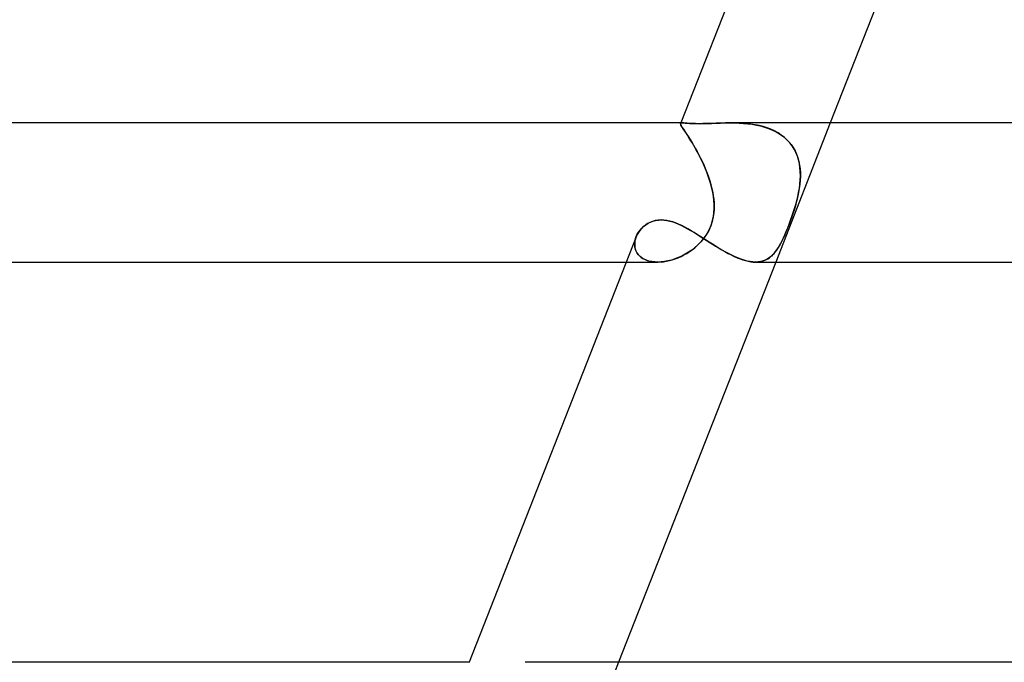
# Model space of a CAD drawing. Header units: millimetres. Extents: x -485 to 485, y -2 to 310.
# Tile 13 of 82: x -287 to -258, y 97 to 115. Entities that reach past the tile are written whole.
import ezdxf

# ---------------------------------------------------------------- set-up
doc = ezdxf.new("R2010")
doc.units = ezdxf.units.MM
doc.layers.add('HIDDEN', color=7, linetype='Continuous')
doc.layers.add('THICK', color=7, linetype='Continuous')

msp = doc.modelspace()

# ---------------------------------------------------------------- linework, layer by layer
at = {"layer": 'HIDDEN'}
for p, q in [((-267.676, 112.472), (-267.674, 112.484)), ((-267.674, 112.482), (-267.676, 112.469)), ((-267.673, 112.455), (-267.676, 112.472)), ((-267.676, 112.469), (-267.671, 112.451)), ((-267.667, 112.5), (-267.674, 112.482)), ((-267.674, 112.484), (-267.67, 112.489)), ((-267.67, 112.489), (-267.674, 112.483)), ((-267.664, 112.435), (-267.673, 112.455)), ((-267.671, 112.451), (-267.661, 112.428)), ((-267.67, 112.489), (-267.664, 112.493)), ((-267.664, 112.493), (-267.67, 112.489)), ((-267.664, 112.493), (-267.656, 112.496)), ((-267.656, 112.496), (-267.664, 112.493)), ((-267.651, 112.409), (-267.664, 112.435)), ((-267.661, 112.428), (-267.645, 112.4)), ((-267.656, 112.496), (-267.646, 112.498)), ((-267.646, 112.498), (-267.656, 112.496)), ((-267.646, 112.498), (-267.634, 112.5)), ((-267.634, 112.5), (-267.646, 112.498)), ((-267.634, 112.5), (-267.62, 112.5)), ((-267.62, 112.5), (-267.634, 112.5)), ((-267.584, 112.499), (-267.62, 112.5)), ((-267.538, 112.495), (-267.584, 112.499)), ((-267.482, 112.491), (-267.538, 112.495)), ((-267.415, 112.486), (-267.482, 112.491)), ((-267.337, 112.481), (-267.415, 112.486)), ((-267.247, 112.478), (-267.337, 112.481)), ((-267.145, 112.477), (-267.247, 112.478)), ((-267.033, 112.478), (-267.145, 112.477)), ((-266.911, 112.481), (-267.033, 112.478)), ((-266.782, 112.486), (-266.911, 112.481)), ((-266.651, 112.491), (-266.782, 112.486)), ((-266.516, 112.495), (-266.651, 112.491)), ((-266.38, 112.499), (-266.516, 112.495)), ((-266.244, 112.5), (-266.38, 112.499)), ((-266.127, 112.499), (-266.244, 112.5)), ((-266.244, 112.5), (-266.12, 112.499)), ((-266.009, 112.495), (-266.127, 112.499)), ((-266.12, 112.499), (-265.994, 112.495)), ((-265.89, 112.489), (-266.009, 112.495)), ((-265.994, 112.495), (-265.869, 112.487)), ((-265.771, 112.478), (-265.89, 112.489)), ((-265.869, 112.487), (-265.744, 112.475)), ((-265.653, 112.464), (-265.771, 112.478)), ((-265.744, 112.475), (-265.619, 112.459)), ((-265.534, 112.445), (-265.653, 112.464)), ((-265.619, 112.459), (-265.496, 112.438)), ((-265.418, 112.421), (-265.534, 112.445)), ((-265.496, 112.438), (-265.376, 112.411)), ((-265.303, 112.392), (-265.418, 112.421)), ((-263.37, 112.5), (-264.941, 108.5)), ((-267.632, 112.378), (-267.651, 112.409)), ((-267.645, 112.4), (-267.624, 112.366)), ((-267.608, 112.341), (-267.632, 112.378)), ((-267.624, 112.366), (-267.598, 112.325)), ((-267.58, 112.298), (-267.608, 112.341)), ((-267.598, 112.325), (-267.567, 112.278)), ((-267.547, 112.248), (-267.58, 112.298)), ((-267.567, 112.278), (-267.531, 112.225)), ((-267.51, 112.192), (-267.547, 112.248)), ((-267.531, 112.225), (-267.492, 112.165)), ((-267.469, 112.129), (-267.51, 112.192)), ((-267.492, 112.165), (-267.449, 112.099)), ((-265.376, 112.411), (-265.258, 112.379)), ((-265.19, 112.357), (-265.303, 112.392)), ((-265.258, 112.379), (-265.144, 112.34)), ((-265.081, 112.315), (-265.19, 112.357)), ((-265.144, 112.34), (-265.033, 112.295)), ((-264.975, 112.267), (-265.081, 112.315)), ((-265.033, 112.295), (-264.927, 112.242)), ((-264.874, 112.212), (-264.975, 112.267)), ((-264.927, 112.242), (-264.827, 112.183)), ((-264.779, 112.151), (-264.874, 112.212)), ((-264.827, 112.183), (-264.734, 112.118)), ((-264.69, 112.082), (-264.779, 112.151)), ((-267.425, 112.06), (-267.469, 112.129)), ((-267.449, 112.099), (-267.403, 112.026)), ((-267.377, 111.985), (-267.425, 112.06)), ((-267.403, 112.026), (-267.355, 111.948)), ((-267.328, 111.903), (-267.377, 111.985)), ((-267.355, 111.948), (-267.304, 111.863)), ((-267.276, 111.815), (-267.328, 111.903)), ((-267.304, 111.863), (-267.253, 111.774)), ((-264.734, 112.118), (-264.648, 112.046)), ((-264.608, 112.007), (-264.69, 112.082)), ((-264.648, 112.046), (-264.57, 111.968)), ((-264.533, 111.925), (-264.608, 112.007)), ((-264.57, 111.968), (-264.499, 111.883)), ((-264.466, 111.837), (-264.533, 111.925)), ((-264.499, 111.883), (-264.437, 111.793)), ((-267.224, 111.723), (-267.276, 111.815)), ((-267.253, 111.774), (-267.201, 111.681)), ((-267.172, 111.626), (-267.224, 111.723)), ((-267.201, 111.681), (-267.15, 111.584)), ((-267.119, 111.525), (-267.172, 111.626)), ((-267.15, 111.584), (-267.099, 111.484)), ((-264.408, 111.744), (-264.466, 111.837)), ((-264.437, 111.793), (-264.383, 111.699)), ((-264.358, 111.646), (-264.408, 111.744)), ((-264.383, 111.699), (-264.339, 111.601)), ((-264.317, 111.544), (-264.358, 111.646)), ((-264.339, 111.601), (-264.302, 111.5)), ((-267.068, 111.419), (-267.119, 111.525)), ((-267.099, 111.484), (-267.049, 111.38)), ((-267.017, 111.311), (-267.068, 111.419)), ((-267.049, 111.38), (-267.001, 111.274)), ((-266.969, 111.2), (-267.017, 111.311)), ((-264.283, 111.437), (-264.317, 111.544)), ((-264.302, 111.5), (-264.273, 111.395)), ((-264.259, 111.327), (-264.283, 111.437)), ((-264.273, 111.395), (-264.252, 111.287)), ((-264.242, 111.214), (-264.259, 111.327)), ((-264.252, 111.287), (-264.238, 111.178)), ((-267.001, 111.274), (-266.955, 111.167)), ((-266.923, 111.087), (-266.969, 111.2)), ((-266.955, 111.167), (-266.912, 111.058)), ((-266.881, 110.972), (-266.923, 111.087)), ((-266.912, 111.058), (-266.872, 110.948)), ((-264.232, 111.099), (-264.242, 111.214)), ((-264.238, 111.178), (-264.231, 111.067)), ((-264.23, 110.982), (-264.232, 111.099)), ((-264.231, 111.067), (-264.23, 110.955)), ((-266.842, 110.856), (-266.881, 110.972)), ((-266.872, 110.948), (-266.836, 110.837)), ((-266.807, 110.738), (-266.842, 110.856)), ((-266.836, 110.837), (-266.803, 110.725)), ((-266.776, 110.619), (-266.807, 110.738)), ((-266.803, 110.725), (-266.774, 110.612)), ((-264.246, 110.729), (-264.261, 110.614)), ((-264.26, 110.622), (-264.244, 110.743)), ((-264.235, 110.842), (-264.246, 110.729)), ((-264.244, 110.743), (-264.234, 110.863)), ((-264.23, 110.955), (-264.235, 110.842)), ((-264.234, 110.863), (-264.23, 110.982)), ((-266.751, 110.5), (-266.776, 110.619)), ((-266.774, 110.612), (-266.751, 110.5)), ((-266.731, 110.384), (-266.751, 110.5)), ((-266.751, 110.5), (-266.734, 110.404)), ((-264.305, 110.384), (-264.281, 110.5)), ((-264.281, 110.5), (-264.301, 110.404)), ((-264.281, 110.5), (-264.26, 110.622)), ((-264.261, 110.614), (-264.281, 110.5)), ((-266.734, 110.404), (-266.722, 110.308)), ((-266.718, 110.269), (-266.731, 110.384)), ((-266.722, 110.308), (-266.714, 110.212)), ((-266.711, 110.153), (-266.718, 110.269)), ((-266.714, 110.212), (-266.71, 110.117)), ((-266.711, 110.038), (-266.711, 110.153)), ((-264.398, 110.038), (-264.364, 110.153)), ((-264.348, 110.212), (-264.375, 110.117)), ((-264.364, 110.153), (-264.333, 110.269)), ((-264.323, 110.308), (-264.348, 110.212)), ((-264.333, 110.269), (-264.305, 110.384)), ((-264.301, 110.404), (-264.323, 110.308)), ((-266.719, 109.913), (-266.736, 109.796)), ((-266.733, 109.811), (-266.718, 109.923)), ((-266.711, 110.02), (-266.719, 109.913)), ((-266.718, 109.923), (-266.711, 110.038)), ((-266.71, 110.117), (-266.711, 110.02)), ((-264.438, 109.913), (-264.478, 109.796)), ((-264.472, 109.811), (-264.434, 109.923)), ((-264.404, 110.02), (-264.438, 109.913)), ((-264.434, 109.923), (-264.398, 110.038)), ((-264.375, 110.117), (-264.404, 110.02)), ((-268.679, 109.572), (-268.614, 109.612)), ((-268.614, 109.612), (-268.546, 109.646)), ((-268.546, 109.646), (-268.472, 109.674)), ((-268.472, 109.674), (-268.395, 109.694)), ((-268.395, 109.694), (-268.315, 109.707)), ((-268.315, 109.707), (-268.232, 109.711)), ((-268.232, 109.711), (-268.151, 109.707)), ((-268.151, 109.707), (-268.069, 109.696)), ((-268.069, 109.696), (-267.986, 109.678)), ((-267.986, 109.678), (-267.902, 109.655)), ((-267.902, 109.655), (-267.817, 109.625)), ((-267.817, 109.625), (-267.732, 109.59)), ((-267.732, 109.59), (-267.647, 109.551)), ((-266.829, 109.486), (-266.789, 109.592)), ((-266.764, 109.671), (-266.807, 109.54)), ((-266.789, 109.592), (-266.757, 109.7)), ((-266.736, 109.796), (-266.764, 109.671)), ((-266.757, 109.7), (-266.733, 109.811)), ((-264.594, 109.486), (-264.552, 109.592)), ((-264.522, 109.671), (-264.572, 109.54)), ((-264.552, 109.592), (-264.512, 109.7)), ((-264.478, 109.796), (-264.522, 109.671)), ((-264.512, 109.7), (-264.472, 109.811)), ((-268.95, 109.235), (-268.92, 109.299)), ((-268.92, 109.299), (-268.884, 109.36)), ((-268.884, 109.36), (-268.841, 109.419)), ((-268.841, 109.419), (-268.792, 109.474)), ((-268.792, 109.474), (-268.738, 109.525)), ((-268.738, 109.525), (-268.679, 109.572)), ((-267.647, 109.551), (-267.561, 109.507)), ((-267.561, 109.507), (-267.474, 109.46)), ((-267.474, 109.46), (-267.387, 109.41)), ((-267.387, 109.41), (-267.299, 109.358)), ((-267.299, 109.358), (-267.211, 109.303)), ((-267.211, 109.303), (-267.122, 109.247)), ((-266.866, 109.407), (-266.936, 109.285)), ((-266.934, 109.288), (-266.879, 109.383)), ((-266.879, 109.383), (-266.829, 109.486)), ((-266.807, 109.54), (-266.866, 109.407)), ((-264.626, 109.407), (-264.678, 109.285)), ((-264.677, 109.288), (-264.636, 109.383)), ((-264.636, 109.383), (-264.594, 109.486)), ((-264.572, 109.54), (-264.626, 109.407)), ((-268.995, 109.05), (-268.996, 108.991)), ((-268.996, 108.988), (-268.995, 109.05)), ((-268.995, 109.05), (-268.986, 109.112)), ((-268.987, 109.11), (-268.995, 109.05)), ((-268.973, 109.17), (-268.987, 109.11)), ((-268.986, 109.112), (-268.971, 109.174)), ((-268.952, 109.229), (-268.973, 109.17)), ((-268.971, 109.174), (-268.95, 109.235)), ((-267.197, 108.976), (-267.127, 109.044)), ((-267.094, 109.079), (-267.177, 108.994)), ((-267.127, 109.044), (-267.059, 109.118)), ((-267.122, 109.247), (-267.033, 109.19)), ((-267.013, 109.176), (-267.094, 109.079)), ((-267.059, 109.118), (-266.995, 109.2)), ((-267.033, 109.19), (-266.943, 109.132)), ((-266.936, 109.285), (-267.013, 109.176)), ((-266.995, 109.2), (-266.934, 109.288)), ((-266.943, 109.132), (-266.853, 109.074)), ((-266.853, 109.074), (-266.762, 109.017)), ((-266.762, 109.017), (-266.672, 108.96)), ((-264.833, 108.976), (-264.795, 109.044)), ((-264.776, 109.079), (-264.822, 108.994)), ((-264.795, 109.044), (-264.756, 109.118)), ((-264.728, 109.176), (-264.776, 109.079)), ((-264.756, 109.118), (-264.717, 109.2)), ((-264.678, 109.285), (-264.728, 109.176)), ((-264.717, 109.2), (-264.677, 109.288)), ((-268.996, 108.991), (-268.99, 108.932)), ((-268.99, 108.928), (-268.996, 108.988)), ((-268.99, 108.932), (-268.978, 108.876)), ((-268.976, 108.868), (-268.99, 108.928)), ((-268.978, 108.876), (-268.958, 108.821)), ((-268.954, 108.811), (-268.976, 108.868)), ((-268.958, 108.821), (-268.932, 108.769)), ((-268.924, 108.757), (-268.954, 108.811)), ((-268.932, 108.769), (-268.898, 108.721)), ((-268.887, 108.707), (-268.924, 108.757)), ((-267.579, 108.706), (-267.498, 108.751)), ((-267.446, 108.783), (-267.542, 108.725)), ((-267.498, 108.751), (-267.418, 108.801)), ((-267.353, 108.847), (-267.446, 108.783)), ((-267.418, 108.801), (-267.342, 108.855)), ((-267.263, 108.918), (-267.353, 108.847)), ((-267.342, 108.855), (-267.268, 108.913)), ((-267.268, 108.913), (-267.197, 108.976)), ((-267.177, 108.994), (-267.263, 108.918)), ((-266.672, 108.96), (-266.581, 108.905)), ((-266.581, 108.905), (-266.491, 108.851)), ((-266.491, 108.851), (-266.4, 108.8)), ((-266.4, 108.8), (-266.311, 108.751)), ((-266.311, 108.751), (-266.223, 108.706)), ((-265.032, 108.706), (-264.989, 108.751)), ((-264.963, 108.783), (-265.013, 108.725)), ((-264.989, 108.751), (-264.948, 108.801)), ((-264.914, 108.847), (-264.963, 108.783)), ((-264.948, 108.801), (-264.909, 108.855)), ((-264.868, 108.918), (-264.914, 108.847)), ((-264.909, 108.855), (-264.87, 108.913)), ((-264.87, 108.913), (-264.833, 108.976)), ((-264.822, 108.994), (-264.868, 108.918)), ((-269.239, 108.5), (-268.336, 108.5)), ((-268.898, 108.721), (-268.858, 108.676)), ((-268.841, 108.661), (-268.887, 108.707)), ((-268.858, 108.676), (-268.811, 108.636)), ((-268.788, 108.62), (-268.841, 108.661)), ((-268.811, 108.636), (-268.758, 108.6)), ((-268.727, 108.583), (-268.788, 108.62)), ((-268.758, 108.6), (-268.698, 108.57)), ((-268.659, 108.553), (-268.727, 108.583)), ((-268.698, 108.57), (-268.633, 108.544)), ((-268.585, 108.53), (-268.659, 108.553)), ((-268.633, 108.544), (-268.563, 108.525)), ((-268.505, 108.513), (-268.585, 108.53)), ((-268.563, 108.525), (-268.489, 108.511)), ((-268.42, 108.503), (-268.505, 108.513)), ((-268.489, 108.511), (-268.412, 108.502)), ((-268.33, 108.5), (-268.42, 108.503)), ((-268.412, 108.502), (-268.33, 108.5)), ((-268.236, 108.504), (-268.33, 108.5)), ((-268.33, 108.5), (-268.25, 108.503)), ((-268.25, 108.503), (-268.167, 108.511)), ((-268.14, 108.515), (-268.236, 108.504)), ((-268.167, 108.511), (-268.084, 108.525)), ((-268.041, 108.533), (-268.14, 108.515)), ((-268.084, 108.525), (-267.999, 108.543)), ((-267.941, 108.558), (-268.041, 108.533)), ((-267.999, 108.543), (-267.914, 108.566)), ((-267.841, 108.59), (-267.941, 108.558)), ((-267.914, 108.566), (-267.829, 108.594)), ((-267.741, 108.629), (-267.841, 108.59)), ((-267.829, 108.594), (-267.745, 108.627)), ((-267.745, 108.627), (-267.661, 108.664)), ((-267.641, 108.674), (-267.741, 108.629)), ((-267.661, 108.664), (-267.579, 108.706)), ((-267.542, 108.725), (-267.641, 108.674)), ((-266.223, 108.706), (-266.136, 108.664)), ((-266.136, 108.664), (-266.05, 108.626)), ((-266.05, 108.626), (-265.966, 108.593)), ((-265.966, 108.593), (-265.884, 108.565)), ((-265.884, 108.565), (-265.805, 108.541)), ((-265.805, 108.541), (-265.729, 108.523)), ((-265.729, 108.523), (-265.655, 108.51)), ((-265.655, 108.51), (-265.585, 108.502)), ((-265.585, 108.502), (-265.517, 108.5)), ((-265.442, 108.504), (-265.517, 108.5)), ((-265.517, 108.5), (-265.452, 108.503)), ((-265.452, 108.503), (-265.39, 108.511)), ((-265.37, 108.515), (-265.442, 108.504)), ((-265.39, 108.511), (-265.331, 108.525)), ((-265.303, 108.533), (-265.37, 108.515)), ((-265.331, 108.525), (-265.275, 108.543)), ((-265.239, 108.558), (-265.303, 108.533)), ((-265.275, 108.543), (-265.222, 108.566)), ((-265.178, 108.59), (-265.239, 108.558)), ((-265.222, 108.566), (-265.171, 108.594)), ((-265.12, 108.629), (-265.178, 108.59)), ((-265.171, 108.594), (-265.123, 108.627)), ((-265.123, 108.627), (-265.076, 108.664)), ((-265.065, 108.674), (-265.12, 108.629)), ((-265.076, 108.664), (-265.032, 108.706)), ((-265.013, 108.725), (-265.065, 108.674)), ((-269.459, 97), (-271.03, 93))]:
    msp.add_line(p, q, dxfattribs=at)
at = {"layer": 'THICK'}
for p, q in [((-262.895, 124.65), (-267.667, 112.5)), ((-258.852, 124), (-263.37, 112.5)), ((-267.62, 112.5), (-377.499, 112.5)), ((-267.62, 112.5), (-267.585, 112.499)), ((-267.585, 112.499), (-267.541, 112.495)), ((-267.541, 112.495), (-267.485, 112.491)), ((-267.485, 112.491), (-267.419, 112.486)), ((-267.419, 112.486), (-267.339, 112.481)), ((-267.339, 112.481), (-267.247, 112.478)), ((-267.247, 112.478), (-267.145, 112.477)), ((-267.145, 112.477), (-267.033, 112.478)), ((-267.033, 112.478), (-266.914, 112.481)), ((-266.914, 112.481), (-266.788, 112.486)), ((-266.788, 112.486), (-266.658, 112.491)), ((-266.658, 112.491), (-266.523, 112.495)), ((-266.523, 112.495), (-266.384, 112.499)), ((-266.384, 112.499), (-266.244, 112.5)), ((-0.973, 112.5), (-266.244, 112.5)), ((-268.624, 109.606), (-268.688, 109.565)), ((-268.555, 109.642), (-268.624, 109.606)), ((-268.481, 109.671), (-268.555, 109.642)), ((-268.403, 109.693), (-268.481, 109.671)), ((-268.32, 109.706), (-268.403, 109.693)), ((-268.232, 109.711), (-268.32, 109.706)), ((-268.153, 109.707), (-268.232, 109.711)), ((-268.072, 109.696), (-268.153, 109.707)), ((-267.988, 109.679), (-268.072, 109.696)), ((-267.903, 109.655), (-267.988, 109.679)), ((-267.818, 109.625), (-267.903, 109.655)), ((-267.731, 109.589), (-267.818, 109.625)), ((-267.643, 109.549), (-267.731, 109.589)), ((-268.889, 109.353), (-268.924, 109.292)), ((-268.848, 109.411), (-268.889, 109.353)), ((-268.8, 109.466), (-268.848, 109.411)), ((-268.747, 109.518), (-268.8, 109.466)), ((-268.688, 109.565), (-268.747, 109.518)), ((-267.554, 109.503), (-267.643, 109.549)), ((-267.464, 109.454), (-267.554, 109.503)), ((-267.373, 109.402), (-267.464, 109.454)), ((-267.281, 109.346), (-267.373, 109.402)), ((-267.188, 109.288), (-267.281, 109.346)), ((-268.953, 109.227), (-273.756, 97)), ((-268.924, 109.292), (-268.952, 109.229)), ((-267.094, 109.229), (-267.188, 109.288)), ((-266.999, 109.168), (-267.094, 109.229)), ((-266.903, 109.106), (-266.999, 109.168)), ((-266.807, 109.045), (-266.903, 109.106)), ((-266.709, 108.984), (-266.807, 109.045)), ((-266.612, 108.923), (-266.709, 108.984)), ((-266.514, 108.865), (-266.612, 108.923)), ((-266.415, 108.808), (-266.514, 108.865)), ((-266.317, 108.754), (-266.415, 108.808)), ((-266.221, 108.705), (-266.317, 108.754)), ((-377.495, 108.5), (-269.239, 108.5)), ((-264.941, 108.5), (-269.459, 97)), ((-266.125, 108.659), (-266.221, 108.705)), ((-266.03, 108.618), (-266.125, 108.659)), ((-265.937, 108.582), (-266.03, 108.618)), ((-265.847, 108.553), (-265.937, 108.582)), ((-265.76, 108.53), (-265.847, 108.553)), ((-265.676, 108.513), (-265.76, 108.53)), ((-265.595, 108.503), (-265.676, 108.513)), ((-265.517, 108.5), (-265.595, 108.503)), ((-265.522, 108.5), (-2, 108.5)), ((-273.741, 97), (-385.998, 97)), ((-1.131, 97), (-272.143, 97))]:
    msp.add_line(p, q, dxfattribs=at)

doc.saveas('drawing.dxf')
